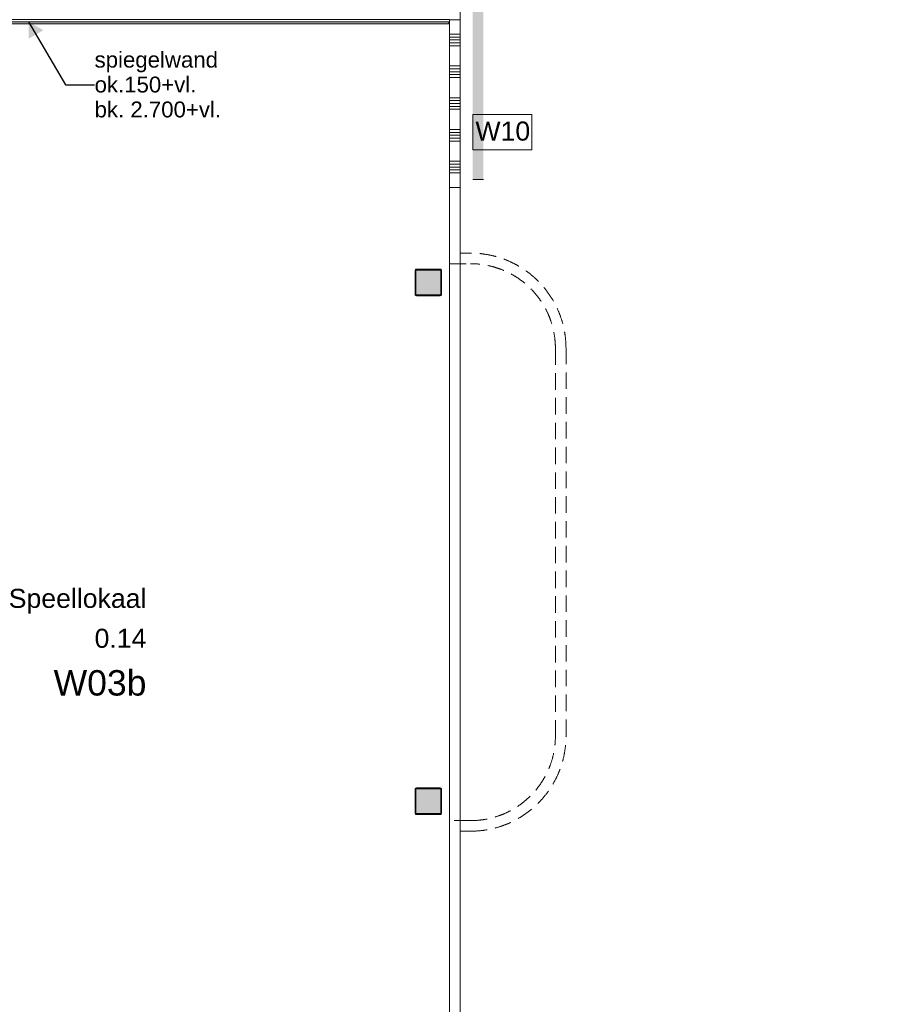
# Model space of a CAD drawing. Header units: millimetres. Extents: x -850 to 154668, y -80343 to 71019.
# Tile 112 of 147: x 21593 to 29906, y 29345 to 38645. Entities that reach past the tile are written whole.
import ezdxf
from ezdxf.enums import TextEntityAlignment as Align

# ---------------------------------------------------------------- set-up
doc = ezdxf.new("R2010")
doc.units = ezdxf.units.MM
doc.header["$MEASUREMENT"] = 0
doc.linetypes.add('B0701', pattern=[234.119993, 155.999994, -78.119999])
for name, color, linetype in [('22 NC Binnenwanden', 7, 'Continuous'), ('22 NC Binnenwanden Doorsnede-arcering', 7, 'Continuous'), ('Info Wandafwerking aanduiding', 7, 'Continuous'), ('New_22 NC Binnenwanden', 7, 'Continuous'), ('New_22 NC Binnenwanden Deuren', 7, 'Continuous'), ('New_22 NC Binnenwanden Doorsnede-arcering', 7, 'Continuous'), ('New_Info Wandafwerking aanduiding', 7, 'Continuous'), ('New_Info Wandafwerking aanduiding Doorsnede-arcering', 7, 'Continuous'), ('New_Z Ruimtefuncties', 7, 'Continuous'), ('New_Z Ruimtefuncties Zone omranding', 7, 'Continuous'), ('New_Z Ruimtefuncties Zone tekst', 7, 'Continuous'), ('S-COLS-____-OTLN.RVT S', 7, 'Continuous'), ('S-COLS-____-OTLN.RVT S 2D arcering', 7, 'Continuous')]:
    doc.layers.add(name, color=color, linetype=linetype)
doc.styles.add('GENERATED_STYLE_1', font='arial.ttf')
doc.styles.add('GENERATED_STYLE_2', font='arial.ttf')
doc.dimstyles.new('GENERATED_STYLE__1', dxfattribs={"dimtxt": 0.18, "dimasz": 152, "dimexe": 0.18, "dimexo": 0.0625, "dimgap": 0.09, "dimtad": 0, "dimtih": 1, "dimtoh": 1, "dimdec": 4, "dimzin": 0, "dimdsep": 46, "dimcen": 0.09, "dimadec": 0, "dimazin": 0, "dimtfac": 1, "dimtdec": 4, "dimtmove": 0, "dimatfit": 3, "dimldrblk": 'ARROWHEAD_16', "dimfxl": 1, "dimtolj": 1, "dimtzin": 0, "dimarcsym": 0})

# ---------------------------------------------------------------- blocks, each defined once
blk = doc.blocks.new('Wall_114_1', base_point=(25850, 30980))
at = {"layer": 'New_22 NC Binnenwanden', "color": 8, "linetype": 'B0701', "lineweight": 0, "true_color": 0x778488, "flags": 128}
for points in [[(25850, 31080), (25650, 31080)], [(25650, 31080), (25650, 30980)], [(25750, 30980), (25850, 30980)]]:
    blk.add_lwpolyline(points, dxfattribs=at)
at = {"layer": 'New_22 NC Binnenwanden', "color": 8, "linetype": 'Continuous', "lineweight": 0, "true_color": 0x778488, "flags": 128}
blk.add_lwpolyline([(25650, 31080), (25650, 30980)], dxfattribs=at)
blk = doc.blocks.new('Wall_115_1', base_point=(25850, 36440))
at = {"layer": 'New_22 NC Binnenwanden', "color": 8, "linetype": 'B0701', "lineweight": 0, "true_color": 0x778488, "flags": 128}
for points in [[(25650, 36440), (25650, 36340)], [(25850, 36440), (25750, 36440)], [(25650, 36340), (25850, 36340)]]:
    blk.add_lwpolyline(points, dxfattribs=at)
blk = doc.blocks.new('*X1145')
at = {"layer": 'New_22 NC Binnenwanden Doorsnede-arcering', "color": 254, "linetype": 'Continuous', "lineweight": 0, "true_color": 0xe9ebeb}
for p, q in [((25649.3, 26508.2), (25679.5, 26508.2)), ((25679.5, 26508.2), (25749.3, 26508.2)), ((25649.3, 26480.8), (25679.5, 26480.8)), ((25649.3, 26453.3), (25679.5, 26453.3)), ((25649.3, 26425.9), (25679.5, 26425.9)), ((25679.5, 26480.8), (25749.3, 26480.8)), ((25679.5, 26453.3), (25749.3, 26453.3)), ((25679.5, 26425.9), (25749.3, 26425.9)), ((25649.3, 26398.5), (25679.5, 26398.5)), ((25679.5, 26398.5), (25749.3, 26398.5))]:
    blk.add_line(p, q, dxfattribs=at)
blk = doc.blocks.new('*X1146')
at = {"layer": 'New_22 NC Binnenwanden Doorsnede-arcering', "color": 254, "linetype": 'Continuous', "lineweight": 0, "true_color": 0xe9ebeb}
for p, q in [((25650, 38508.2), (25680.2, 38508.2)), ((25680.2, 38508.2), (25750, 38508.2)), ((25650, 38480.8), (25680.2, 38480.8)), ((25650, 38453.3), (25680.2, 38453.3)), ((25650, 38425.9), (25680.2, 38425.9)), ((25680.2, 38480.8), (25750, 38480.8)), ((25680.2, 38453.3), (25750, 38453.3)), ((25680.2, 38425.9), (25750, 38425.9)), ((25650, 38398.5), (25680.2, 38398.5)), ((25680.2, 38398.5), (25750, 38398.5)), ((25650, 38208.2), (25680.2, 38208.2)), ((25650, 38180.8), (25680.2, 38180.8)), ((25650, 38153.3), (25680.2, 38153.3)), ((25680.2, 38208.2), (25750, 38208.2)), ((25680.2, 38180.8), (25750, 38180.8)), ((25680.2, 38153.3), (25750, 38153.3)), ((25650, 38125.9), (25680.2, 38125.9)), ((25650, 38098.5), (25680.2, 38098.5)), ((25680.2, 38125.9), (25750, 38125.9)), ((25680.2, 38098.5), (25750, 38098.5)), ((25650, 37908.2), (25680.2, 37908.2)), ((25650, 37880.8), (25680.2, 37880.8)), ((25650, 37853.3), (25680.2, 37853.3)), ((25680.2, 37908.2), (25750, 37908.2)), ((25680.2, 37880.8), (25750, 37880.8)), ((25680.2, 37853.3), (25750, 37853.3)), ((25649.9, 37798.5), (25680.2, 37798.5)), ((25650, 37825.9), (25680.2, 37825.9)), ((25680.2, 37825.9), (25750, 37825.9)), ((25680.2, 37798.5), (25749.9, 37798.5)), ((25649.9, 37608.2), (25680.2, 37608.2)), ((25649.9, 37580.8), (25680.2, 37580.8)), ((25680.2, 37608.2), (25749.9, 37608.2)), ((25680.2, 37580.8), (25749.9, 37580.8)), ((25649.9, 37553.3), (25680.2, 37553.3)), ((25649.9, 37525.9), (25680.2, 37525.9)), ((25649.9, 37498.5), (25680.2, 37498.5)), ((25680.2, 37553.3), (25749.9, 37553.3)), ((25680.2, 37525.9), (25749.9, 37525.9)), ((25680.2, 37498.5), (25749.9, 37498.5)), ((25649.9, 37308.2), (25680.2, 37308.2)), ((25680.2, 37308.2), (25749.9, 37308.2)), ((25649.9, 37280.8), (25680.2, 37280.8)), ((25649.9, 37253.3), (25680.2, 37253.3)), ((25649.9, 37225.9), (25680.2, 37225.9)), ((25680.2, 37280.8), (25749.9, 37280.8)), ((25680.2, 37253.3), (25749.9, 37253.3)), ((25680.2, 37225.9), (25749.9, 37225.9)), ((25649.9, 37198.5), (25680.2, 37198.5)), ((25680.2, 37198.5), (25749.9, 37198.5))]:
    blk.add_line(p, q, dxfattribs=at)
blk = doc.blocks.new('DV1 22')
at = {"layer": 'New_22 NC Binnenwanden Deuren', "color": 1, "linetype": 'Continuous', "lineweight": 0}
for p, q in [((-5238.5, 0), (-5101.1, 943.8)), ((-5101.1, 943.8), (-4963.7, 0)), ((-4963.7, 0), (-4826.3, 943.8)), ((-4826.3, 943.8), (-4688.8, 0)), ((-4688.8, 0), (-4551.4, 943.8)), ((-4551.4, 943.8), (-4414, 0)), ((-4414, 0), (-4276.6, 943.8)), ((-4276.6, 943.8), (-4139.2, 0)), ((-4139.2, 0), (-4001.8, 943.8)), ((-4001.8, 943.8), (-3864.4, 0)), ((-3864.4, 0), (-3727, 943.8))]:
    blk.add_line(p, q, dxfattribs=at)
at = {"layer": 'New_22 NC Binnenwanden Deuren', "color": 7, "linetype": 'Continuous', "lineweight": 0}
for p, q in [((-5238.5, -25), (-5238.5, -125)), ((-5238.5, -25), (-5238.5, -125)), ((5238.5, -25), (5238.5, -125)), ((5238.5, -25), (5238.5, -125))]:
    blk.add_line(p, q, dxfattribs=at)
blk = doc.blocks.new('Wall_192_1', base_point=(25750, 38644.9))
at = {"layer": 'New_22 NC Binnenwanden', "color": 8, "linetype": 'Continuous', "lineweight": 0, "true_color": 0x778488}
for p, q in [((25649.9, 37061.4), (25749.9, 37061.4)), ((25649.3, 26584.4), (25749.3, 26584.4))]:
    blk.add_line(p, q, dxfattribs=at)
at = {"layer": 'New_22 NC Binnenwanden', "color": 8, "linetype": 'Continuous', "lineweight": 0, "true_color": 0x778488, "flags": 128}
for points in [[(25650, 38645), (25649.9, 37061.4)], [(25750, 38644.9), (25650, 38645)], [(25749.9, 37061.4), (25750, 38644.9)], [(25649.3, 26584.4), (25649.3, 26310)], [(25749.3, 26310), (25749.3, 26584.4)], [(25749.3, 26310), (25649.3, 26310)]]:
    blk.add_lwpolyline(points, dxfattribs=at)
at = {"layer": 'New_22 NC Binnenwanden', "color": 8, "lineweight": 0, "true_color": 0x778488}
for name in ['*X1146', '*X1145']:
    blk.add_blockref(name, (0, 0), dxfattribs=at)
at = {"layer": 'New_22 NC Binnenwanden Deuren', "color": 1, "linetype": 'Continuous', "lineweight": 0, "zscale": 1000, "rotation": 89.99657742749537}
blk.add_blockref('DV1 22', (25624.6, 31822.9), dxfattribs=at)
blk = doc.blocks.new('Wall_193_1', base_point=(26750, 31880))
at = {"layer": 'New_22 NC Binnenwanden', "color": 8, "linetype": 'B0701', "lineweight": 0, "true_color": 0x778488, "flags": 128}
for points in [[(26650, 35540), (26650, 31880)], [(26750, 31880), (26750, 35540)]]:
    blk.add_lwpolyline(points, dxfattribs=at)
blk = doc.blocks.new('Wall_194_1', base_point=(25750, 36440))
at = {"layer": 'New_22 NC Binnenwanden', "color": 8, "linetype": 'B0701', "lineweight": 0, "true_color": 0x778488, "flags": 128}
for points in [[(25650, 38645), (25650, 36440)], [(25750, 36440), (25750, 38645)]]:
    blk.add_lwpolyline(points, dxfattribs=at)
blk = doc.blocks.new('Wall_195_1', base_point=(26750, 35540))
at = {"layer": 'New_22 NC Binnenwanden', "color": 8, "linetype": 'B0701', "lineweight": 0, "true_color": 0x778488}
for radius in [900, 800]:
    blk.add_arc((25850, 35540), radius, 359.99985, 89.99992, dxfattribs=at)
blk = doc.blocks.new('Wall_196_1', base_point=(25850, 30980))
at = {"layer": 'New_22 NC Binnenwanden', "color": 8, "linetype": 'B0701', "lineweight": 0, "true_color": 0x778488}
for radius in [900, 800]:
    blk.add_arc((25850, 31880), radius, 269.99992, 359.99985, dxfattribs=at)
blk = doc.blocks.new('Wall_199_1', base_point=(25750, 26210))
at = {"layer": 'New_22 NC Binnenwanden', "color": 8, "linetype": 'B0701', "lineweight": 0, "true_color": 0x778488, "flags": 128}
for points in [[(25650, 30980), (25650, 26310)], [(25750, 26310), (25750, 30980)], [(25750, 26310), (25650, 26310)]]:
    blk.add_lwpolyline(points, dxfattribs=at)
blk = doc.blocks.new('Wall_417_1', base_point=(18642.5, 38625.3))
at = {"layer": '22 NC Binnenwanden Doorsnede-arcering', "linetype": 'Continuous', "lineweight": 0, "true_color": 0xe9ebeb}
blk.add_hatch(color=254, dxfattribs=at).paths.add_polyline_path([(18642.5, 38605.3), (25642.5, 38605.3), (25642.5, 38625.3), (18642.5, 38625.3)])
at = {"layer": '22 NC Binnenwanden', "color": 8, "linetype": 'Continuous', "lineweight": 0, "true_color": 0x778488, "flags": 128}
for points in [[(25642.5, 38625.3), (18642.5, 38625.3)], [(18642.5, 38625.3), (18642.5, 38605.3)], [(18642.5, 38605.3), (25642.5, 38605.3)], [(25642.5, 38605.3), (25642.5, 38625.3)]]:
    blk.add_lwpolyline(points, dxfattribs=at)
blk = doc.blocks.new('Column 35[35]_1', base_point=(0.5, 3))
at = {"layer": 'S-COLS-____-OTLN.RVT S 2D arcering', "linetype": 'Continuous', "lineweight": 0, "true_color": 0x778488}
h = blk.add_hatch(color=8, dxfattribs=at)
h.paths.add_polyline_path([(25325.5, 36051), (25326.5, 36046), (25329.3, 36041.8), (25333.5, 36038.9), (25338.5, 36038), (25562.5, 36038), (25567.5, 36038.9), (25571.7, 36041.8), (25574.5, 36046), (25575.5, 36051), (25575.5, 36275), (25574.5, 36279.9), (25571.7, 36284.1), (25567.5, 36287), (25562.5, 36288), (25338.5, 36288), (25333.5, 36287), (25329.3, 36284.1), (25326.5, 36279.9), (25325.5, 36275)])
h.paths.add_polyline_path([(25562.5, 36046), (25338.5, 36046), (25336.6, 36046.3), (25335, 36047.4), (25333.9, 36049), (25333.5, 36051), (25333.5, 36275), (25333.9, 36276.9), (25335, 36278.5), (25336.6, 36279.6), (25338.5, 36280), (25562.5, 36280), (25564.4, 36279.6), (25566.1, 36278.5), (25567.1, 36276.9), (25567.5, 36275), (25567.5, 36051), (25567.1, 36049), (25566.1, 36047.4), (25564.4, 36046.3)], flags=0)
blk.add_hatch(color=8, dxfattribs=at).paths.add_polyline_path([(25562.5, 36280), (25338.5, 36280), (25336.6, 36279.6), (25335, 36278.5), (25333.9, 36276.9), (25333.5, 36275), (25333.5, 36051), (25333.9, 36049), (25335, 36047.4), (25336.6, 36046.3), (25338.5, 36046), (25562.5, 36046), (25564.4, 36046.3), (25566.1, 36047.4), (25567.1, 36049), (25567.5, 36051), (25567.5, 36275), (25567.1, 36276.9), (25566.1, 36278.5), (25564.4, 36279.6)])
at = {"layer": 'S-COLS-____-OTLN.RVT S', "color": 1, "linetype": 'Continuous', "lineweight": 0}
for p, q in [((25326.5, 36279.9), (25325.5, 36275)), ((25325.5, 36275), (25325.5, 36051)), ((25329.3, 36284.1), (25326.5, 36279.9)), ((25333.5, 36287), (25329.3, 36284.1)), ((25338.5, 36288), (25333.5, 36287)), ((25333.5, 36275), (25333.9, 36276.9)), ((25333.5, 36051), (25333.5, 36275)), ((25333.9, 36276.9), (25335, 36278.5)), ((25335, 36278.5), (25336.6, 36279.6)), ((25336.6, 36279.6), (25338.5, 36280)), ((25562.5, 36288), (25338.5, 36288)), ((25338.5, 36280), (25562.5, 36280)), ((25567.5, 36287), (25562.5, 36288)), ((25562.5, 36280), (25564.4, 36279.6)), ((25564.4, 36279.6), (25566.1, 36278.5)), ((25566.1, 36278.5), (25567.1, 36276.9)), ((25567.1, 36276.9), (25567.5, 36275)), ((25571.7, 36284.1), (25567.5, 36287)), ((25567.5, 36275), (25567.5, 36051)), ((25574.5, 36279.9), (25571.7, 36284.1)), ((25575.5, 36275), (25574.5, 36279.9)), ((25575.5, 36051), (25575.5, 36275)), ((25325.5, 36051), (25326.5, 36046)), ((25326.5, 36046), (25329.3, 36041.8)), ((25329.3, 36041.8), (25333.5, 36038.9)), ((25333.9, 36049), (25333.5, 36051)), ((25333.5, 36038.9), (25338.5, 36038)), ((25335, 36047.4), (25333.9, 36049)), ((25336.6, 36046.3), (25335, 36047.4)), ((25338.5, 36046), (25336.6, 36046.3)), ((25562.5, 36046), (25338.5, 36046)), ((25338.5, 36038), (25562.5, 36038)), ((25564.4, 36046.3), (25562.5, 36046)), ((25562.5, 36038), (25567.5, 36038.9)), ((25566.1, 36047.4), (25564.4, 36046.3)), ((25567.1, 36049), (25566.1, 36047.4)), ((25567.5, 36051), (25567.1, 36049)), ((25567.5, 36038.9), (25571.7, 36041.8)), ((25571.7, 36041.8), (25574.5, 36046)), ((25574.5, 36046), (25575.5, 36051))]:
    blk.add_line(p, q, dxfattribs=at)
blk = doc.blocks.new('Column 162[162]_1', base_point=(0.5, 3))
at = {"layer": 'S-COLS-____-OTLN.RVT S 2D arcering', "linetype": 'Continuous', "lineweight": 0, "true_color": 0x778488}
h = blk.add_hatch(color=8, dxfattribs=at)
h.paths.add_polyline_path([(25325.5, 31151), (25326.5, 31146), (25329.3, 31141.8), (25333.5, 31138.9), (25338.5, 31138), (25562.5, 31138), (25567.5, 31138.9), (25571.7, 31141.8), (25574.5, 31146), (25575.5, 31151), (25575.5, 31375), (25574.5, 31379.9), (25571.7, 31384.1), (25567.5, 31387), (25562.5, 31388), (25338.5, 31388), (25333.5, 31387), (25329.3, 31384.1), (25326.5, 31379.9), (25325.5, 31375)])
h.paths.add_polyline_path([(25562.5, 31146), (25338.5, 31146), (25336.6, 31146.3), (25335, 31147.4), (25333.9, 31149), (25333.5, 31151), (25333.5, 31375), (25333.9, 31376.9), (25335, 31378.5), (25336.6, 31379.6), (25338.5, 31380), (25562.5, 31380), (25564.4, 31379.6), (25566.1, 31378.5), (25567.1, 31376.9), (25567.5, 31375), (25567.5, 31151), (25567.1, 31149), (25566.1, 31147.4), (25564.4, 31146.3)], flags=0)
blk.add_hatch(color=8, dxfattribs=at).paths.add_polyline_path([(25562.5, 31380), (25338.5, 31380), (25336.6, 31379.6), (25335, 31378.5), (25333.9, 31376.9), (25333.5, 31375), (25333.5, 31151), (25333.9, 31149), (25335, 31147.4), (25336.6, 31146.3), (25338.5, 31146), (25562.5, 31146), (25564.4, 31146.3), (25566.1, 31147.4), (25567.1, 31149), (25567.5, 31151), (25567.5, 31375), (25567.1, 31376.9), (25566.1, 31378.5), (25564.4, 31379.6)])
at = {"layer": 'S-COLS-____-OTLN.RVT S', "color": 1, "linetype": 'Continuous', "lineweight": 0}
for p, q in [((25326.5, 31379.9), (25325.5, 31375)), ((25325.5, 31375), (25325.5, 31151)), ((25329.3, 31384.1), (25326.5, 31379.9)), ((25333.5, 31387), (25329.3, 31384.1)), ((25338.5, 31388), (25333.5, 31387)), ((25333.5, 31375), (25333.9, 31376.9)), ((25333.5, 31151), (25333.5, 31375)), ((25333.9, 31376.9), (25335, 31378.5)), ((25335, 31378.5), (25336.6, 31379.6)), ((25336.6, 31379.6), (25338.5, 31380)), ((25562.5, 31388), (25338.5, 31388)), ((25338.5, 31380), (25562.5, 31380)), ((25567.5, 31387), (25562.5, 31388)), ((25562.5, 31380), (25564.4, 31379.6)), ((25564.4, 31379.6), (25566.1, 31378.5)), ((25566.1, 31378.5), (25567.1, 31376.9)), ((25567.1, 31376.9), (25567.5, 31375)), ((25571.7, 31384.1), (25567.5, 31387)), ((25567.5, 31375), (25567.5, 31151)), ((25574.5, 31379.9), (25571.7, 31384.1)), ((25575.5, 31375), (25574.5, 31379.9)), ((25575.5, 31151), (25575.5, 31375)), ((25325.5, 31151), (25326.5, 31146)), ((25326.5, 31146), (25329.3, 31141.8)), ((25329.3, 31141.8), (25333.5, 31138.9)), ((25333.9, 31149), (25333.5, 31151)), ((25333.5, 31138.9), (25338.5, 31138)), ((25335, 31147.4), (25333.9, 31149)), ((25336.6, 31146.3), (25335, 31147.4)), ((25338.5, 31146), (25336.6, 31146.3)), ((25562.5, 31146), (25338.5, 31146)), ((25338.5, 31138), (25562.5, 31138)), ((25564.4, 31146.3), (25562.5, 31146)), ((25562.5, 31138), (25567.5, 31138.9)), ((25566.1, 31147.4), (25564.4, 31146.3)), ((25567.1, 31149), (25566.1, 31147.4)), ((25567.5, 31151), (25567.1, 31149)), ((25567.5, 31138.9), (25571.7, 31141.8)), ((25571.7, 31141.8), (25574.5, 31146)), ((25574.5, 31146), (25575.5, 31151))]:
    blk.add_line(p, q, dxfattribs=at)
blk = doc.blocks.new('ARROWHEAD_16')
at = {"linetype": 'Continuous', "lineweight": 0}
blk.add_hatch(color=0, dxfattribs=at).paths.add_polyline_path([(-0.9093, 0.525), (0, 0), (-0.9093, -0.525)])
at = {"color": 0, "linetype": 'Continuous', "lineweight": 0}
blk.add_line((0, 0), (-1, 0), dxfattribs=at)
blk = doc.blocks.new('Speellokaal_0.14_119_1', base_point=(22153.9, 32744.6))
at = {"layer": 'New_Z Ruimtefuncties Zone tekst', "color": 2, "lineweight": 0}
for tag, height, style, p in [('DUMMY_938', 180, 'GENERATED_STYLE_1', (22789.1, 33310.3)), ('ROOM_NAME', 180, 'GENERATED_STYLE_1', (22789.1, 33269.1)), ('DUMMY_939', 180, 'GENERATED_STYLE_1', (22789.1, 32933.1)), ('ROOM_NUMBER', 180, 'GENERATED_STYLE_1', (22789.1, 32892)), ('stWallCovering', 240, 'GENERATED_STYLE_2', (22789.1, 32501.1))]:
    blk.add_attdef(tag, text='', height=height, dxfattribs=dict(at, style=style)).set_placement(p, align=Align.TOP_RIGHT)
at = {"layer": 'New_Z Ruimtefuncties Zone tekst', "color": 2, "lineweight": 0, "style": 'GENERATED_STYLE_2'}
blk.add_attdef('DUMMY_940', text='', height=240, dxfattribs=at).set_placement((21518.6, 32556), align=Align.TOP_LEFT)
blk = doc.blocks.new('Wall_730_1', base_point=(25869.8, 42107.2))
at = {"layer": 'New_Info Wandafwerking aanduiding Doorsnede-arcering', "linetype": 'Continuous', "lineweight": 0}
blk.add_hatch(color=1, dxfattribs=at).paths.add_polyline_path([(25869.8, 42107.2), (25869.8, 37134.7), (25969.8, 37134.7), (25969.8, 42107.2)])
at = {"layer": 'New_Info Wandafwerking aanduiding', "color": 9, "linetype": 'Continuous', "lineweight": 0, "flags": 128}
for points in [[(25969.8, 42107.2), (25869.8, 42107.2)], [(25969.8, 37134.7), (25869.8, 37134.7)]]:
    blk.add_lwpolyline(points, dxfattribs=at)

msp = doc.modelspace()

# ---------------------------------------------------------------- linework, layer by layer
at = {"layer": 'New_Info Wandafwerking aanduiding', "color": 9, "linetype": 'Continuous', "lineweight": 0, "flags": 128}
msp.add_lwpolyline([(25869.8, 37749), (26426.7, 37749), (26426.7, 37416.1), (25869.8, 37416.1)], close=True, dxfattribs=at)
at = {"layer": 'New_Z Ruimtefuncties Zone omranding', "color": 41, "linetype": 'Continuous', "lineweight": 0, "true_color": 0xffdd55, "flags": 128}
msp.add_lwpolyline([(31099.6, 40683.4), (25750.6, 40684), (25751.5, 36010), (25751.5, 26510), (25750.7, 26510), (25750.7, 26310), (47275.4, 26304), (47275.4, 29976.7), (41640, 29976.5), (41640, 30000), (40840.2, 30000), (40840.2, 29975), (38700, 29975), (38700, 30304.9), (31450.3, 30305), (31450.9, 38644.9), (31101.1, 38645)], close=True, dxfattribs=at)
at = {"layer": 'New_Z Ruimtefuncties Zone omranding', "color": 21, "linetype": 'Continuous', "lineweight": 0, "true_color": 0xffaa55, "flags": 128}
msp.add_lwpolyline([(17591.4, 36322.9), (17590, 29955), (18000, 29955.1), (18001.4, 26511), (23492, 26511), (23492, 26311), (25650, 26311), (25650, 26486), (25650, 38646), (18590.5, 38646), (18589.7, 38056.1, -0.253418)], format="xyb", close=True, dxfattribs=at)

# ---------------------------------------------------------------- block references
at = {"layer": '22 NC Binnenwanden', "color": 8, "lineweight": 0, "true_color": 0x778488}
msp.add_blockref('Wall_417_1', (18642.5, 38625.3), dxfattribs=at)
at = {"layer": 'New_22 NC Binnenwanden', "color": 8, "lineweight": 0, "true_color": 0x778488}
for name, p in [('Wall_192_1', (25750, 38644.9)), ('Wall_194_1', (25750, 36440)), ('Wall_115_1', (25850, 36440)), ('Wall_195_1', (26750, 35540)), ('Wall_193_1', (26750, 31880)), ('Wall_196_1', (25850, 30980)), ('Wall_114_1', (25850, 30980)), ('Wall_199_1', (25750, 26210))]:
    msp.add_blockref(name, p, dxfattribs=at)
at = {"layer": 'New_Info Wandafwerking aanduiding', "color": 1, "lineweight": 0}
msp.add_blockref('Wall_730_1', (25869.8, 42107.2), dxfattribs=at)
at = {"layer": 'New_Z Ruimtefuncties', "color": 2, "linetype": 'Continuous', "lineweight": 0}
msp.add_blockref('Speellokaal_0.14_119_1', (22153.9, 32744.6), dxfattribs=at).add_auto_attribs({'ROOM_NAME': 'Speellokaal', 'ROOM_NUMBER': '0.14', 'stWallCovering': 'W03b'})
at = {"layer": 'S-COLS-____-OTLN.RVT S', "color": 1, "linetype": 'Continuous', "lineweight": 0}
for name in ['Column 35[35]_1', 'Column 162[162]_1']:
    msp.add_blockref(name, (0.5, 3), dxfattribs=at)

# ---------------------------------------------------------------- texts
at = {"layer": 'Info Wandafwerking aanduiding', "color": 2, "linetype": 'Continuous', "lineweight": 0, "insert": (22299.8, 38031.2), "char_height": 150, "attachment_point": 4, "line_spacing_factor": 0.940447, "style": 'GENERATED_STYLE_1'}
msp.add_mtext('\\A1;{\\pql;\\fArial|b0|i0|c0|p38;spiegelwand\\P\\pql;\\fArial|b0|i0|c0|p38;ok.\\fArial|b0|i0|c0|p38;150\\fArial|b0|i0|c0|p38;+vl. \\P\\pql;\\fArial|b0|i0|c0|p38;bk. 2.700+vl.}', dxfattribs=at)
at = {"layer": 'New_Info Wandafwerking aanduiding', "color": 2, "linetype": 'Continuous', "lineweight": 0, "insert": (25894.8, 37682.9), "char_height": 180, "attachment_point": 1, "style": 'GENERATED_STYLE_1'}
msp.add_mtext('\\A1;{\\pql;\\fArial|b0|i0|c0|p38;W10}', dxfattribs=at)

# ---------------------------------------------------------------- leaders
at = {"layer": 'Info Wandafwerking aanduiding', "color": 9, "linetype": 'Continuous', "lineweight": 0, "annotation_type": 0, "has_hookline": 1, "hookline_direction": 0, "text_width": 1161.2}
msp.add_leader([(21677, 38625.3), (22024.3, 38031.2), (22299.7, 38031.2)], dimstyle='GENERATED_STYLE__1', dxfattribs=at)

doc.saveas('drawing.dxf')
